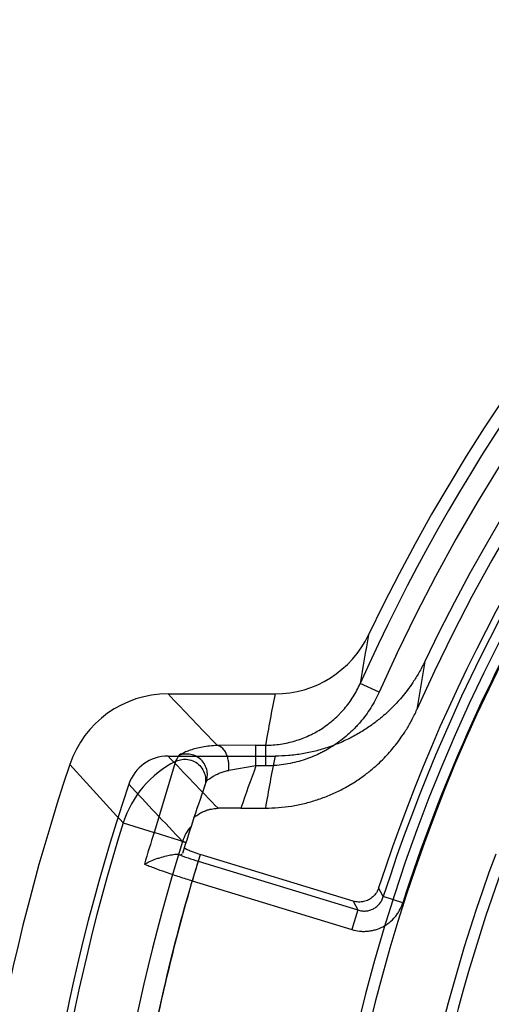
# Model space of a CAD drawing. Header units: millimetres. Extents: x 0 to 297, y 0 to 210.
# Tile 71 of 256: x 146.255 to 146.392, y 93.158 to 93.443. Entities that reach past the tile are written whole.
import ezdxf

# ---------------------------------------------------------------- set-up
doc = ezdxf.new("R2010")
doc.units = ezdxf.units.MM
doc.header["$LTSCALE"] = 16.335
doc.layers.get('0').update_dxf_attribs({"linetype": 'CONTINUOUS'})
doc.layers.add('01_GLOBAL', color=7, linetype='CONTINUOUS')
doc.layers.add('INTFCLR_144815', color=7, linetype='CONTINUOUS')

msp = doc.modelspace()

# ---------------------------------------------------------------- linework, layer by layer
at = {"color": 7, "linetype": 'Continuous'}
msp.add_circle((147.7028034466, 92.1254639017), 2.28, dxfattribs=at)
at = {"color": 9, "linetype": 'Continuous'}
msp.add_arc((147.7028034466, 92.1254639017), 2.2507792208, 92.9674534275, 177.0325465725, dxfattribs=at)
at = {"layer": '01_GLOBAL', "color": 7, "linetype": 'Continuous'}
msp.add_circle((147.7028034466, 92.1254639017), 2.31, dxfattribs=at)
at = {"layer": 'INTFCLR_144815', "color": 9, "linetype": 'Continuous'}
for p, q in [((146.3592431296, 93.2481658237), (146.3537610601, 93.2506038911)), ((146.3235818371, 93.2327795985), (146.3124369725, 93.2326635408)), ((146.3235818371, 93.2267832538), (146.3235818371, 93.2327795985)), ((146.3235818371, 93.2327795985), (146.3263450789, 93.2327795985)), ((146.3263450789, 93.2327795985), (146.3263450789, 93.2267832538)), ((146.3002949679, 93.22808457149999), (146.2940611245, 93.20747900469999)), ((146.323581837, 93.2267832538), (146.3157017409, 93.22548080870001)), ((146.3263450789, 93.2267832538), (146.3235818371, 93.2267832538)), ((146.2851560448, 93.2102674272), (146.2940611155, 93.2074790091)), ((146.3032777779, 93.2045801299), (146.2940611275, 93.2074790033)), ((146.3023038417, 93.2049047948), (146.303283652, 93.204598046)), ((146.3068732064, 93.1992116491), (146.3051405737, 93.1935444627)), ((146.3068732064, 93.1992116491), (146.3530511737, 93.1850936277)), ((146.3051405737, 93.1935444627), (146.351318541, 93.1794264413)), ((146.3604274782, 93.18895222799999), (146.3590893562, 93.1914793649)), ((146.3517196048, 93.1876436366), (146.3530504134, 93.18509387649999)), ((146.3660706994, 93.1871438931), (146.360427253, 93.1889523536)), ((146.3530511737, 93.1850936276), (146.351318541, 93.1794264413))]:
    msp.add_line(p, q, dxfattribs=at)
at = {"layer": 'INTFCLR_144815', "color": 6, "linetype": 'Continuous'}
for p, q in [((146.2981188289, 93.2476316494), (146.3290991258, 93.2476316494)), ((146.2981262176, 93.2296316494), (146.3290992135, 93.2296316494)), ((146.3192115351, 93.21457737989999), (146.3263108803, 93.21457737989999)), ((146.3517205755, 93.18764334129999), (146.307425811, 93.2011856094))]:
    msp.add_line(p, q, dxfattribs=at)
for centre, radius, start, end in [((146.8326356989, 93.03763164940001), 0.5278075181, 313.9937911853, 154.5150993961), ((146.8326356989, 93.03763164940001), 0.5098075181, 312.9543589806, 154.5144414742), ((146.8326356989, 93.03763164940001), 0.5060455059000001, 71.6563998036, 156.0440844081), ((146.8326356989, 93.03763164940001), 0.4979109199, 70.9981667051, 162.0018332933), ((146.8326356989, 93.03763164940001), 0.49294334, 108.7136429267, 257.7559644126), ((146.3290928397, 93.2776395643), 0.0300084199, 270.0120030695, 334.5268850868), ((146.2981116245, 93.21765769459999), 0.0299734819, 89.98622859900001, 161.3892953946), ((146.2981250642, 93.217639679), 0.0119920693, 89.9944875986, 161.3844513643), ((146.8326250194, 93.03763164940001), 0.5939893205, 161.386440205, 198.613559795), ((146.8326240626, 93.03763164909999), 0.5759883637, 161.3874914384, 198.6124896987), ((146.3190526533, 92.870994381), 0.3435829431, 89.9735049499, 91.07831372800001), ((146.8329039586, 93.0370763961), 0.46956, 159.5360679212, 203.3367082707)]:
    msp.add_arc(centre, radius, start, end, dxfattribs=at)
at = {"layer": 'INTFCLR_144815', "color": 9, "linetype": 'Continuous'}
for centre, radius, start, end in [((146.8326356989, 93.03763164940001), 0.5240974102, 71.617857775, 156.0236179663), ((146.8326356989, 93.03763164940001), 0.5180976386, 71.6178577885, 156.0236179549), ((146.8326356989, 93.03763164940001), 0.4958612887, 70.768222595, 162.2317774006), ((146.8326356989, 93.03763164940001), 0.4896672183, 125.9035433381, 247.5002459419), ((146.832635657, 93.0376316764), 0.4417329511, 125.9035433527, 247.5002459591), ((146.8326356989, 93.03763164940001), 0.489935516, 137.7076787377, 162.2317774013), ((146.8633143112, 93.1704766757), 0.515814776, 169.4710063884, 171.063422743), ((146.862242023, 93.17039340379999), 0.4974031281, 169.9734585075, 171.5944597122), ((148.2295368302, 95.08084198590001), 2.6628998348, 223.5056668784, 223.9513484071), ((146.865083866, 93.1405615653), 0.546574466, 168.7031080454, 170.2865956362), ((148.2287932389, 95.062155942), 2.6618828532, 223.5060845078, 223.9563484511), ((146.4103959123, 93.1715657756), 0.1237602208, 151.9603602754, 152.826930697), ((146.8650873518, 93.1225712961), 0.5465758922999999, 168.7041781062, 170.3091615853), ((148.4892952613, 95.23419107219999), 2.9924066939, 222.1200963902, 222.5593147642), ((146.3137957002, 93.2012726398), 0.0300190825, 116.7268310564, 162.5641866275), ((146.8326356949, 93.0376316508), 0.5430599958, 159.6162008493, 160.9840773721), ((148.3254832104, 95.1190944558), 2.7852064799, 222.9471457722, 223.4144115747), ((146.8326356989, 93.03763164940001), 0.55506, 160.5744211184, 162.8406578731), ((146.836406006, 93.03763164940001), 0.5776500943, 162.6109308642, 197.3890691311), ((146.3137490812, 93.2013148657), 0.0119944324, 138.3685260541, 162.5849831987), ((146.8312053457, 93.0376818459), 0.5633426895, 162.4576853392, 163.426781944), ((146.836421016, 93.03763234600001), 0.5596974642, 162.6107187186, 197.389417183), ((146.33786067, 93.30095513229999), 0.1063574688, 249.7119872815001, 253.0611201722), ((146.8329039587, 93.0370763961), 0.466333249, 159.6723536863, 203.1995351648)]:
    msp.add_arc(centre, radius, start, end, dxfattribs=at)
at = {"layer": 'INTFCLR_144815', "color": 6, "linetype": 'Continuous'}
for points, knots in [([(146.3724356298, 93.2569934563), (146.3719022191, 93.2558744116), (146.3708205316, 93.25381435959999), (146.3690889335, 93.25102823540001), (146.3674181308, 93.2486864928), (146.3658275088, 93.2467018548), (146.3642318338, 93.2449016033), (146.3624894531, 93.24311977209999), (146.3604337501, 93.2412341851), (146.3579667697, 93.2392364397), (146.355049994, 93.2371960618), (146.3517563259, 93.2352572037), (146.3482164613, 93.2335461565), (146.344547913, 93.2321302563), (146.3407782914, 93.2310197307), (146.3369317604, 93.23022105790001), (146.3330303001, 93.2297390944), (146.3304095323, 93.2296316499), (146.3290992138, 93.2296316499)], [0, 0, 0, 0, 0.0688065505, 0.1289884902, 0.1819446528, 0.2283773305, 0.2700928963, 0.3154186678, 0.3666412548, 0.4248355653, 0.4914858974, 0.564026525, 0.6367310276, 0.7094675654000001, 0.7820398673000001, 0.8546078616, 0.9272723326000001, 1, 1, 1, 1]), ([(146.3263108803, 93.21457737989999), (146.3275768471, 93.21457737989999), (146.3301100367, 93.21467771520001), (146.3338872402, 93.215128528), (146.3376200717, 93.21587755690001), (146.341282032, 93.2169201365), (146.344848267, 93.2182487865), (146.348297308, 93.21985490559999), (146.3515730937, 93.2217089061), (146.3545365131, 93.223705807), (146.3570954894, 93.2257119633), (146.3592331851, 93.2276177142), (146.3610276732, 93.2294067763), (146.3625801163, 93.23111591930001), (146.3640414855, 93.23288114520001), (146.3655281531, 93.2348642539), (146.36709178, 93.2372072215), (146.3686977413, 93.2399718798), (146.369694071, 93.2420051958), (146.3701818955, 93.2431031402)], [0, 0, 0, 0, 0.0686391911, 0.1372843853, 0.2060439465, 0.2748440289, 0.3435056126, 0.412168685, 0.4809133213, 0.5473740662, 0.6057245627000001, 0.657080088, 0.7025579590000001, 0.7430497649, 0.7822234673, 0.8267666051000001, 0.8773716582, 0.9348594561, 1, 1, 1, 1]), ([(146.305548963, 93.2116177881), (146.3056783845, 93.2120098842), (146.306502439, 93.2124673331), (146.3074930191, 93.2131900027), (146.3086536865, 93.2137264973), (146.3099765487, 93.2141842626), (146.3112951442, 93.21444440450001), (146.3122224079, 93.21450880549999), (146.3125867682, 93.2145161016)], [0, 0, 0, 0, 0.1586864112, 0.3212418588, 0.4863903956, 0.6432402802, 0.8599415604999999, 1, 1, 1, 1]), ([(146.2912661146, 93.19836995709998), (146.291805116, 93.198504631), (146.2928252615, 93.1992460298), (146.2943496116, 93.19975267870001), (146.2959759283, 93.2003228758), (146.2975316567, 93.200756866), (146.2992890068, 93.2011201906), (146.3004175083, 93.20124502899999), (146.3009822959, 93.2011957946)], [0, 0, 0, 0, 0.1633621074, 0.359418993, 0.4712968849, 0.6703145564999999, 0.8332981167, 1, 1, 1, 1]), ([(146.3027942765, 93.2030392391), (146.3032432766, 93.2027779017), (146.3041087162, 93.2023739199), (146.3056559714, 93.20175868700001), (146.306743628, 93.2013941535), (146.3074258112, 93.20118560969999)], [0, 0, 0, 0, 0.3119382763, 0.5716787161, 1, 1, 1, 1]), ([(146.3590893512, 93.1914794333), (146.3589301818, 93.190989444), (146.3584863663, 93.190047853), (146.3574817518, 93.18886288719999), (146.3562134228, 93.1879767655), (146.3547617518, 93.1874549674), (146.3532254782, 93.18731796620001), (146.3522089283, 93.1874939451), (146.3517205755, 93.18764334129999)], [0, 0, 0, 0, 0.168196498, 0.3353770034, 0.5017472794, 0.6675397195, 0.8332726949, 1, 1, 1, 1])]:
    msp.add_open_spline(points, degree=3, knots=knots, dxfattribs=at)
at = {"layer": 'INTFCLR_144815', "color": 9, "linetype": 'Continuous'}
for points, knots in [([(146.3263450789, 93.2327795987), (146.3270703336, 93.23277962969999), (146.3285215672, 93.23283240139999), (146.3313957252, 93.2331467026), (146.3349226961, 93.2339250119), (146.3379605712, 93.2350726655), (146.3399039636, 93.2360138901), (146.3411809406, 93.23669048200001), (146.343338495, 93.23798768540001), (146.3456372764, 93.2397318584), (146.3474680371, 93.24146075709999), (146.3484637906, 93.2425085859), (146.3498935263, 93.24412644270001), (146.351817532, 93.2467428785), (146.3531761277, 93.24928844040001), (146.3537610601, 93.2506038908)], [0, 0, 0, 0, 0.0629523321, 0.125914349, 0.2507892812, 0.3753151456, 0.4067215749, 0.4381986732, 0.5007235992, 0.6250883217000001, 0.6876526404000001, 0.7191419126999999, 0.7505277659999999, 0.8750390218, 1, 1, 1, 1]), ([(146.3592431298, 93.2481658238), (146.3585344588, 93.2465725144), (146.3569045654, 93.24352716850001), (146.3546122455, 93.24040654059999), (146.3528886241, 93.2384559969), (146.3516864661, 93.2371912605), (146.3494859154, 93.2351154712), (146.3467452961, 93.23303681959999), (146.3441549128, 93.2314783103), (146.3426138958, 93.23066195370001), (146.3402682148, 93.22952665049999), (146.3366468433, 93.22816144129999), (146.3324254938, 93.2272259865), (146.3289549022, 93.2268462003), (146.3272170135, 93.2267832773), (146.3263450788, 93.2267832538)], [0, 0, 0, 0, 0.1250000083, 0.2500000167, 0.2812500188, 0.3125000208, 0.375000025, 0.5000000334, 0.5625000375, 0.5937500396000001, 0.6250000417, 0.75000005, 0.8750000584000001, 0.9375000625, 1, 1, 1, 1]), ([(146.3124369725, 93.2326635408), (146.3116767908, 93.23264938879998), (146.3102188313, 93.23256202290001), (146.3081408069, 93.2322674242), (146.3062727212, 93.23185981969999), (146.3046541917, 93.23137388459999), (146.3031324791, 93.2308402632), (146.3020752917, 93.23026027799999), (146.3012713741, 93.22995553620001), (146.3011623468, 93.22974326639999)], [0, 0, 0, 0, 0.1935917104, 0.3713257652, 0.534090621, 0.6793972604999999, 0.8029841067, 0.9392391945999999, 1, 1, 1, 1]), ([(146.3157017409, 93.22548080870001), (146.3157393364, 93.2258753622), (146.3157708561, 93.22669926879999), (146.3156763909, 93.22795603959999), (146.3154269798, 93.22921128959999), (146.3150123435, 93.23037707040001), (146.3142728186, 93.2317468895), (146.3132218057, 93.2326221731), (146.3124369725, 93.2326635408)], [0, 0, 0, 0, 0.1398005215, 0.2901566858, 0.4434507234, 0.5904517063, 0.72278287, 1, 1, 1, 1]), ([(146.3091728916, 93.2222347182), (146.309335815, 93.2226967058), (146.3095627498, 93.22373041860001), (146.3094832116, 93.2254071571), (146.3088680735, 93.2271414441), (146.3076890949, 93.2286721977), (146.3060847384, 93.2297500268), (146.3043130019, 93.2302531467), (146.3026326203, 93.2302263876), (146.3016138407, 93.22993488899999), (146.3011623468, 93.22974326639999)], [0, 0, 0, 0, 0.1063937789, 0.2271922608, 0.3599846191, 0.4997441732, 0.6395655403, 0.7725088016, 0.8934756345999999, 1, 1, 1, 1]), ([(146.3002949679, 93.22808457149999), (146.3007406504, 93.2283074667), (146.3017600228, 93.22866693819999), (146.3034759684, 93.2287889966), (146.3053217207, 93.22835838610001), (146.307018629, 93.2273095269), (146.3082785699, 93.2257638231), (146.3089434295, 93.2239909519), (146.309042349, 93.22227574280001), (146.3088160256, 93.2212203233), (146.3086518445, 93.22075052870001)], [0, 0, 0, 0, 0.1055376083, 0.2262016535, 0.3595649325, 0.5002835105, 0.6409310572, 0.7741232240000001, 0.8946011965, 1, 1, 1, 1]), ([(146.3091728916, 93.2222347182), (146.3092635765, 93.2224918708), (146.3100572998, 93.2229776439), (146.3109768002, 93.2236932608), (146.3121688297, 93.22431872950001), (146.3132394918, 93.2247976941), (146.314428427, 93.2252072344), (146.3152682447, 93.2253964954), (146.3157017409, 93.22548080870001)], [0, 0, 0, 0, 0.1106283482, 0.3440715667, 0.4911481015, 0.6512167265, 0.8208278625, 1, 1, 1, 1]), ([(146.307425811, 93.2011856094), (146.3050748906, 93.1935802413), (146.3007004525, 93.178271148), (146.295136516, 93.15505349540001), (146.2905794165, 93.13162434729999), (146.2870373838, 93.1080195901), (146.2845156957, 93.0842814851), (146.2830169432, 93.06045847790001), (146.2825459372, 93.0365987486), (146.2831060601, 93.0127430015), (146.2846929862, 92.9889311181), (146.2873018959, 92.9652084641), (146.2909303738, 92.94162324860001), (146.2955726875, 92.91821811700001), (146.3012196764, 92.8950299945), (146.3056480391, 92.87974348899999), (146.308025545, 92.87215014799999)], [0, 0, 0, 0, 0.071489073, 0.1429344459, 0.214347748, 0.2857716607, 0.3572252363, 0.4286622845, 0.5000723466, 0.5714739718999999, 0.642892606, 0.7143246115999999, 0.7857347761, 0.8571265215, 0.928543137, 1, 1, 1, 1]), ([(146.2912661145, 93.19836995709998), (146.2917417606, 93.19817636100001), (146.2927495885, 93.1977757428), (146.2947451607, 93.19701340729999), (146.2970102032, 93.1961937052), (146.2993645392, 93.19538496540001), (146.3019872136, 93.1945188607), (146.3038731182, 93.193928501), (146.3051405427, 93.19354447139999)], [0, 0, 0, 0, 0.1048433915, 0.2214089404, 0.4361214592, 0.5965840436, 0.7296252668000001, 1, 1, 1, 1]), ([(146.3080390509, 92.8721611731), (146.3059331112, 92.8788866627), (146.3029685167, 92.8890289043), (146.299403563, 92.9026593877), (146.294444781, 92.9232140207), (146.2885336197, 92.9541359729), (146.283810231, 92.9955941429), (146.282207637, 93.0372679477), (146.2833721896, 93.0686859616), (146.2851555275, 93.0897053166), (146.2866151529, 93.1037275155), (146.2898593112, 93.1281026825), (146.2958362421, 93.15927892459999), (146.3021148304, 93.1832348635), (146.3051404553, 93.1935445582)], [0, 0, 0, 0, 0.0644031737, 0.0966047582, 0.1288063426, 0.2576126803, 0.3864190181, 0.5152253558, 0.6440316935, 0.676233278, 0.7084348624, 0.7728380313, 0.9016443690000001, 1, 1, 1, 1]), ([(146.3513185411, 93.1794264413), (146.3520611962, 93.17919949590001), (146.3531995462, 93.17896756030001), (146.3547486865, 93.1788815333), (146.355896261, 93.17892949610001), (146.3570355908, 93.1790875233), (146.3585490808, 93.17945293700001), (146.3599666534, 93.1800269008), (146.3613002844, 93.18081044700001), (146.3625503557, 93.18172406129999), (146.3636390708, 93.1827952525), (146.3645776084, 93.1840375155), (146.3653783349, 93.1853465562), (146.3658335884, 93.1864045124), (146.3660706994, 93.1871438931)], [0, 0, 0, 0, 0.1249999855, 0.1874999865, 0.2499999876, 0.3124999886, 0.3749999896, 0.4999999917, 0.5624999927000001, 0.6249999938, 0.7499999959, 0.8124999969, 0.8749999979, 1, 1, 1, 1]), ([(146.3530511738, 93.1850936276), (146.353424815, 93.1849698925), (146.3541927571, 93.184794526), (146.3553679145, 93.1847617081), (146.3565162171, 93.1849637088), (146.3575964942, 93.1853942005), (146.3585637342, 93.1860365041), (146.3593837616, 93.18686630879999), (146.3600239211, 93.18784791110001), (146.3603165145, 93.1885771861), (146.3604273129, 93.1889523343)], [0, 0, 0, 0, 0.1269209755, 0.252138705, 0.3767078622, 0.5002605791, 0.6245030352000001, 0.7484491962, 0.8738620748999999, 1, 1, 1, 1])]:
    msp.add_open_spline(points, degree=3, knots=knots, dxfattribs=at)
at = {"layer": 'INTFCLR_144815', "color": 6, "linetype": 'Continuous'}
msp.add_open_spline([(146.3009822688, 93.201195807), (146.3013878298, 93.20116045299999), (146.3020798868, 93.2009001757), (146.3021999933, 93.20128915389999)], degree=3, dxfattribs=at)

doc.saveas('drawing.dxf')
